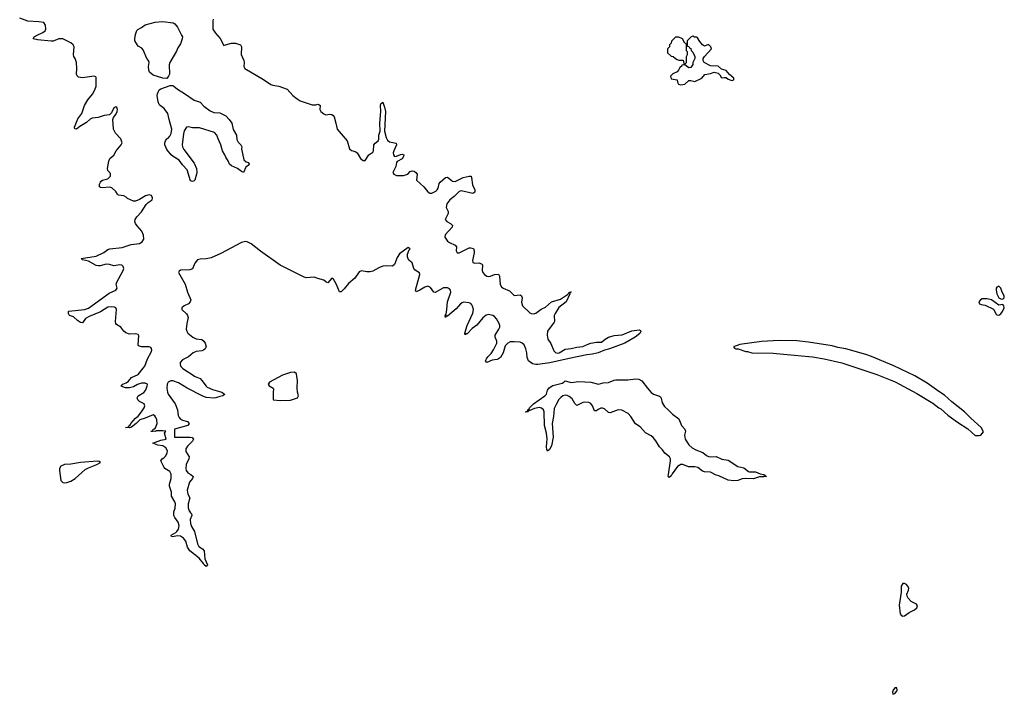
# Model space of a CAD drawing. Header units: inches. Extents: x 2473073 to 2657680, y 705365 to 849016.
# Tile 33 of 151: x 2550630 to 2560666, y 758749 to 765626. Entities that reach past the tile are written whole.
import ezdxf

# ---------------------------------------------------------------- set-up
doc = ezdxf.new("R2010")
doc.units = ezdxf.units.IN
doc.header["$MEASUREMENT"] = 0
for name, color, linetype in [('C5755', 7, 'Continuous'), ('C5756', 7, 'Continuous'), ('C5766', 7, 'Continuous')]:
    doc.layers.add(name, color=color, linetype=linetype)

msp = doc.modelspace()

# ---------------------------------------------------------------- linework, layer by layer
at = {"layer": 'C5755', "color": 5, "elevation": 80}
for points in [[(2559630, 759878), (2559616, 759850), (2559615, 759790), (2559596, 759656), (2559603, 759570), (2559614, 759554), (2559630, 759546), (2559650, 759550), (2559697, 759583), (2559750, 759610), (2559776, 759630), (2559781, 759650), (2559770, 759669), (2559716, 759696), (2559685, 759730), (2559675, 759750), (2559673, 759770), (2559691, 759810), (2559693, 759830), (2559690, 759841), (2559670, 759867), (2559650, 759877)], [(2559550, 758815), (2559532, 758790), (2559526, 758770), (2559530, 758749), (2559550, 758756), (2559570, 758780), (2559575, 758790), (2559570, 758813)]]:
    msp.add_lwpolyline(points, close=True, dxfattribs=at)
at = {"layer": 'C5756', "color": 5}
for points, elevation in [([(2552603, 765630), (2552598, 765610), (2552598, 765530), (2552625, 765490), (2552674, 765434), (2552710, 765362), (2552729, 765371), (2552790, 765386), (2552830, 765386), (2552882, 765370), (2552891, 765351), (2552887, 765270), (2552913, 765210), (2552917, 765190), (2552914, 765150), (2552925, 765130), (2553116, 765016), (2553190, 764964), (2553210, 764958), (2553270, 764950), (2553357, 764917), (2553415, 764855), (2553459, 764819), (2553490, 764799), (2553610, 764758), (2553650, 764758), (2553670, 764765), (2553680, 764760), (2553691, 764751), (2553690, 764710), (2553699, 764690), (2553730, 764665), (2553750, 764656), (2553790, 764663), (2553810, 764661), (2553825, 764650), (2553835, 764635), (2553854, 764570), (2553865, 764510), (2553968, 764390), (2553990, 764310), (2554013, 764293), (2554050, 764282), (2554070, 764270), (2554104, 764210), (2554130, 764190), (2554153, 764190), (2554190, 764250), (2554230, 764275), (2554237, 764290), (2554239, 764350), (2554253, 764367), (2554283, 764390), (2554292, 764408), (2554291, 764450), (2554305, 764490), (2554300, 764570), (2554311, 764690), (2554308, 764752), (2554312, 764768), (2554330, 764787), (2554350, 764736), (2554357, 764690), (2554347, 764490), (2554364, 764424), (2554379, 764399), (2554401, 764381), (2554468, 764368), (2554472, 764350), (2554442, 764290), (2554437, 764270), (2554439, 764250), (2554450, 764233), (2554470, 764234), (2554510, 764253), (2554530, 764255), (2554546, 764250), (2554542, 764230), (2554530, 764208), (2554478, 764182), (2554470, 764170), (2554463, 764130), (2554435, 764070), (2554442, 764050), (2554470, 764038), (2554542, 764038), (2554585, 764050), (2554610, 764077), (2554630, 764085), (2554650, 764081), (2554669, 764070), (2554680, 764050), (2554675, 763990), (2554750, 763922), (2554790, 763871), (2554810, 763859), (2554830, 763857), (2554870, 763878), (2554884, 763890), (2554896, 763910), (2554904, 763956), (2554915, 763970), (2554970, 764016), (2554990, 764020), (2555041, 763981), (2555070, 763975), (2555150, 764016), (2555211, 764031), (2555231, 764031), (2555236, 764016), (2555244, 763944), (2555269, 763890), (2555270, 763869), (2555250, 763853), (2555130, 763880), (2555110, 763875), (2555057, 763823), (2555014, 763790), (2554984, 763750), (2554978, 763710), (2554997, 763670), (2554998, 763650), (2554968, 763590), (2554983, 763570), (2555021, 763550), (2555036, 763536), (2555040, 763530), (2555039, 763510), (2554967, 763433), (2554962, 763410), (2554990, 763369), (2555010, 763354), (2555070, 763328), (2555082, 763310), (2555080, 763270), (2555089, 763249), (2555110, 763251), (2555130, 763258), (2555210, 763299), (2555230, 763301), (2555254, 763294), (2555264, 763270), (2555264, 763250), (2555244, 763170), (2555248, 763150), (2555270, 763145), (2555310, 763147), (2555338, 763138), (2555346, 763126), (2555345, 763070), (2555350, 763050), (2555367, 763027), (2555390, 763012), (2555410, 763009), (2555430, 763012), (2555470, 763029), (2555511, 763031), (2555522, 763010), (2555528, 762928), (2555542, 762902), (2555559, 762890), (2555623, 762863), (2555670, 762814), (2555730, 762820), (2555746, 762810), (2555751, 762790), (2555745, 762745), (2555755, 762710), (2555830, 762636), (2555843, 762630), (2555869, 762629), (2555890, 762634), (2555946, 762674), (2555990, 762697), (2556050, 762750), (2556142, 762778), (2556214, 762826), (2556225, 762835), (2556230, 762850), (2556250, 762851), (2556246, 762846), (2556234, 762846), (2556239, 762839), (2556238, 762830), (2556200, 762750), (2556127, 762693), (2556088, 762632), (2556078, 762610), (2556081, 762550), (2556078, 762542), (2556009, 762450), (2556005, 762410), (2556013, 762370), (2556044, 762324), (2556076, 762250), (2556090, 762233), (2556110, 762227), (2556130, 762229), (2556190, 762268), (2556250, 762273), (2556310, 762288), (2556370, 762296), (2556430, 762323), (2556450, 762327), (2556510, 762338), (2556560, 762340), (2556598, 762370), (2556632, 762390), (2556690, 762408), (2556770, 762414), (2556870, 762453), (2556944, 762464), (2556958, 762458), (2556962, 762450), (2556950, 762428), (2556902, 762390), (2556798, 762330), (2556641, 762270), (2556590, 762257), (2556527, 762230), (2556470, 762216), (2556410, 762208), (2556230, 762173), (2556032, 762128), (2555910, 762110), (2555890, 762110), (2555857, 762117), (2555816, 762150), (2555802, 762182), (2555800, 762230), (2555790, 762270), (2555771, 762311), (2555750, 762330), (2555730, 762337), (2555670, 762343), (2555630, 762342), (2555606, 762330), (2555580, 762300), (2555557, 762230), (2555530, 762184), (2555510, 762168), (2555497, 762163), (2555446, 762154), (2555390, 762133), (2555378, 762150), (2555388, 762170), (2555400, 762190), (2555436, 762224), (2555460, 762260), (2555492, 762328), (2555493, 762350), (2555477, 762390), (2555476, 762410), (2555513, 762470), (2555523, 762490), (2555524, 762510), (2555518, 762530), (2555490, 762577), (2555470, 762600), (2555451, 762611), (2555410, 762619), (2555386, 762614), (2555350, 762587), (2555290, 762511), (2555242, 762478), (2555190, 762424), (2555177, 762423), (2555170, 762415), (2555168, 762430), (2555190, 762510), (2555250, 762635), (2555254, 762670), (2555247, 762707), (2555239, 762719), (2555230, 762732), (2555210, 762739), (2555154, 762746), (2555139, 762741), (2555123, 762730), (2555080, 762680), (2554990, 762603), (2554977, 762603), (2554970, 762590), (2554968, 762608), (2554977, 762623), (2554985, 762670), (2554991, 762750), (2555023, 762850), (2555020, 762870), (2555010, 762883), (2554990, 762893), (2554950, 762894), (2554865, 762845), (2554850, 762848), (2554817, 762897), (2554790, 762909), (2554759, 762901), (2554710, 762868), (2554670, 762853), (2554666, 762870), (2554708, 763028), (2554706, 763046), (2554670, 763065), (2554657, 763077), (2554649, 763090), (2554630, 763149), (2554596, 763176), (2554588, 763188), (2554583, 763210), (2554583, 763237), (2554600, 763280), (2554609, 763290), (2554590, 763304), (2554502, 763238), (2554479, 763201), (2554450, 763129), (2554430, 763113), (2554370, 763117), (2554330, 763112), (2554290, 763097), (2554230, 763064), (2554203, 763057), (2554170, 763055), (2554115, 763065), (2554090, 763057), (2554047, 762990), (2553982, 762938), (2553938, 762882), (2553907, 762853), (2553890, 762852), (2553855, 762935), (2553830, 762982), (2553810, 762992), (2553770, 762943), (2553750, 762953), (2553730, 762971), (2553670, 762987), (2553630, 763003), (2553550, 762994), (2553530, 763002), (2553284, 763124), (2553085, 763265), (2552990, 763342), (2552950, 763362), (2552930, 763365), (2552890, 763354), (2552679, 763241), (2552580, 763200), (2552532, 763188), (2552470, 763185), (2552443, 763177), (2552415, 763145), (2552390, 763085), (2552365, 763075), (2552269, 763071), (2552257, 763063), (2552250, 763050), (2552318, 762930), (2552342, 762850), (2552374, 762770), (2552368, 762750), (2552350, 762730), (2552307, 762710), (2552282, 762690), (2552283, 762683), (2552284, 762670), (2552330, 762628), (2552342, 762610), (2552347, 762590), (2552332, 762530), (2552327, 762470), (2552332, 762450), (2552345, 762430), (2552394, 762390), (2552430, 762374), (2552485, 762365), (2552508, 762350), (2552521, 762330), (2552530, 762290), (2552521, 762270), (2552502, 762258), (2552485, 762250), (2552430, 762242), (2552398, 762230), (2552351, 762190), (2552290, 762160), (2552267, 762130), (2552264, 762110), (2552273, 762090), (2552293, 762070), (2552420, 761990), (2552470, 761967), (2552488, 761948), (2552530, 761890), (2552541, 761881), (2552595, 761855), (2552690, 761830), (2552716, 761810), (2552716, 761804), (2552702, 761790), (2552670, 761785), (2552629, 761771), (2552610, 761769), (2552530, 761776), (2552490, 761791), (2552336, 761870), (2552250, 761924), (2552190, 761944), (2552170, 761944), (2552144, 761930), (2552133, 761910), (2552130, 761870), (2552136, 761830), (2552144, 761810), (2552216, 761710), (2552237, 761650), (2552245, 761590), (2552255, 761570), (2552270, 761554), (2552290, 761543), (2552339, 761530), (2552358, 761510), (2552345, 761490), (2552330, 761484), (2552207, 761450), (2552208, 761370), (2552369, 761371), (2552388, 761368), (2552403, 761350), (2552390, 761330), (2552340, 761280), (2552322, 761250), (2552325, 761225), (2552357, 761170), (2552355, 761150), (2552326, 761090), (2552323, 761050), (2552328, 761030), (2552345, 761005), (2552373, 760990), (2552397, 760970), (2552390, 760950), (2552362, 760910), (2552336, 760830), (2552343, 760790), (2552363, 760750), (2552346, 760690), (2552347, 760650), (2552358, 760618), (2552370, 760599), (2552382, 760590), (2552384, 760570), (2552369, 760530), (2552370, 760490), (2552380, 760460), (2552412, 760410), (2552441, 760281), (2552455, 760255), (2552493, 760230), (2552512, 760210), (2552518, 760130), (2552545, 760070), (2552541, 760059), (2552530, 760053), (2552510, 760068), (2552503, 760083), (2552458, 760138), (2552365, 760210), (2552342, 760250), (2552323, 760310), (2552300, 760340), (2552270, 760361), (2552236, 760364), (2552190, 760353), (2552178, 760358), (2552173, 760370), (2552222, 760398), (2552232, 760408), (2552248, 760432), (2552256, 760470), (2552245, 760505), (2552210, 760550), (2552201, 760570), (2552200, 760610), (2552214, 760646), (2552218, 760690), (2552212, 760712), (2552178, 760770), (2552177, 760810), (2552157, 760870), (2552158, 760890), (2552175, 760950), (2552173, 760993), (2552159, 761019), (2552110, 761050), (2552101, 761061), (2552067, 761130), (2552082, 761150), (2552100, 761160), (2552119, 761181), (2552133, 761210), (2552135, 761230), (2552120, 761260), (2552090, 761282), (2552038, 761290), (2551988, 761310), (2552070, 761341), (2552122, 761350), (2552106, 761410), (2552119, 761430), (2552090, 761436), (2552026, 761434), (2552011, 761429), (2551966, 761430), (2551988, 761432), (2551989, 761450), (2552006, 761454), (2552015, 761465), (2552030, 761510), (2552028, 761548), (2552019, 761570), (2552008, 761588), (2551990, 761597), (2551910, 761563), (2551854, 761546), (2551817, 761510), (2551770, 761473), (2551750, 761464), (2551709, 761469), (2551744, 761476), (2551747, 761490), (2551760, 761500), (2551763, 761510), (2551810, 761563), (2551837, 761583), (2551873, 761627), (2551899, 761670), (2551906, 761690), (2551899, 761710), (2551850, 761733), (2551833, 761750), (2551828, 761770), (2551839, 761790), (2551894, 761826), (2551914, 761846), (2551931, 761890), (2551932, 761910), (2551910, 761920), (2551870, 761920), (2551832, 761908), (2551790, 761883), (2551750, 761872), (2551710, 761873), (2551664, 761890), (2551681, 761910), (2551715, 761925), (2551739, 761941), (2551770, 761980), (2551837, 762010), (2551890, 762072), (2551905, 762095), (2551933, 762170), (2551970, 762237), (2551976, 762256), (2551975, 762275), (2551965, 762285), (2551951, 762291), (2551870, 762290), (2551842, 762302), (2551836, 762310), (2551844, 762404), (2551836, 762416), (2551810, 762425), (2551750, 762421), (2551713, 762433), (2551690, 762450), (2551660, 762490), (2551618, 762518), (2551609, 762530), (2551606, 762550), (2551618, 762670), (2551609, 762689), (2551595, 762695), (2551570, 762700), (2551530, 762695), (2551452, 762648), (2551338, 762602), (2551301, 762579), (2551270, 762536), (2551250, 762539), (2551219, 762559), (2551178, 762598), (2551139, 762610), (2551126, 762630), (2551126, 762650), (2551130, 762654), (2551290, 762673), (2551330, 762684), (2551541, 762839), (2551611, 762870), (2551624, 762890), (2551614, 762930), (2551619, 762950), (2551683, 763070), (2551690, 763090), (2551686, 763110), (2551670, 763122), (2551650, 763126), (2551590, 763116), (2551545, 763130), (2551510, 763134), (2551450, 763117), (2551430, 763116), (2551410, 763121), (2551330, 763163), (2551270, 763177), (2551257, 763190), (2551410, 763215), (2551488, 763252), (2551530, 763284), (2551550, 763290), (2551676, 763304), (2551765, 763335), (2551850, 763346), (2551878, 763362), (2551894, 763390), (2551893, 763430), (2551874, 763470), (2551826, 763526), (2551811, 763550), (2551804, 763570), (2551806, 763590), (2551823, 763617), (2551870, 763669), (2551919, 763741), (2551938, 763762), (2551979, 763790), (2551984, 763810), (2551974, 763834), (2551950, 763841), (2551912, 763830), (2551850, 763793), (2551810, 763775), (2551790, 763775), (2551730, 763802), (2551716, 763816), (2551690, 763829), (2551637, 763837), (2551626, 763846), (2551610, 763874), (2551570, 763912), (2551550, 763920), (2551471, 763911), (2551454, 763914), (2551443, 763923), (2551445, 763950), (2551452, 763970), (2551460, 763980), (2551474, 763990), (2551530, 764005), (2551557, 764030), (2551557, 764057), (2551530, 764090), (2551524, 764110), (2551537, 764183), (2551550, 764211), (2551590, 764246), (2551615, 764290), (2551664, 764350), (2551674, 764370), (2551661, 764410), (2551608, 764470), (2551586, 764510), (2551578, 764610), (2551585, 764630), (2551610, 764659), (2551624, 764690), (2551626, 764710), (2551619, 764730), (2551610, 764737), (2551590, 764726), (2551565, 764675), (2551544, 764656), (2551490, 764650), (2551430, 764630), (2551370, 764623), (2551348, 764612), (2551310, 764577), (2551243, 764537), (2551210, 764510), (2551192, 764512), (2551190, 764530), (2551210, 764582), (2551224, 764616), (2551262, 764670), (2551289, 764752), (2551324, 764810), (2551372, 764868), (2551396, 764910), (2551408, 764950), (2551410, 765038), (2551405, 765045), (2551389, 765049), (2551270, 765032), (2551230, 765041), (2551215, 765055), (2551209, 765070), (2551213, 765130), (2551210, 765190), (2551195, 765230), (2551183, 765250), (2551180, 765270), (2551185, 765350), (2551176, 765370), (2551150, 765390), (2551070, 765430), (2551030, 765430), (2550970, 765407), (2550950, 765406), (2550810, 765420), (2550769, 765430), (2550779, 765450), (2550809, 765470), (2550866, 765494), (2550889, 765511), (2550895, 765530), (2550894, 765570), (2550876, 765596), (2550826, 765606), (2550712, 765612), (2550630, 765641)], 60), ([(2560000, 761836), (2559880, 761920), (2559754, 761994), (2559539, 762099), (2559313, 762193), (2559254, 762214), (2559050, 762269), (2558970, 762283), (2558910, 762300), (2558670, 762340), (2558550, 762353), (2558370, 762356), (2558190, 762345), (2557970, 762314), (2557905, 762290), (2557916, 762276), (2557930, 762271), (2557954, 762270), (2558030, 762245), (2558050, 762245), (2558094, 762230), (2558310, 762225), (2558417, 762217), (2558710, 762188), (2558830, 762168), (2559010, 762128), (2559368, 762010), (2559553, 761933), (2559775, 761815), (2559936, 761716), (2560000, 761670)], 80)]:
    msp.add_lwpolyline(points, dxfattribs=dict(at, elevation=elevation))
for points, elevation in [([(2552130, 765028), (2552088, 765030), (2551990, 765059), (2551954, 765090), (2551946, 765110), (2551944, 765150), (2551949, 765190), (2551944, 765210), (2551925, 765230), (2551890, 765318), (2551875, 765335), (2551838, 765358), (2551805, 765410), (2551803, 765430), (2551810, 765474), (2551823, 765517), (2551833, 765527), (2551870, 765545), (2551910, 765575), (2552010, 765602), (2552090, 765609), (2552193, 765593), (2552210, 765583), (2552239, 765550), (2552280, 765470), (2552288, 765450), (2552286, 765430), (2552270, 765381), (2552241, 765339), (2552230, 765306), (2552161, 765190), (2552155, 765165), (2552156, 765070), (2552148, 765050)], 40), ([(2557350, 765448), (2557313, 765447), (2557273, 765407), (2557272, 765388), (2557254, 765370), (2557254, 765350), (2557234, 765330), (2557234, 765290), (2557270, 765254), (2557292, 765252), (2557314, 765230), (2557330, 765222), (2557350, 765214), (2557393, 765213), (2557398, 765178), (2557410, 765174), (2557426, 765190), (2557426, 765250), (2557438, 765270), (2557438, 765298), (2557428, 765310), (2557427, 765367), (2557422, 765382), (2557410, 765386), (2557386, 765430)], 80), ([(2557490, 765458), (2557474, 765450), (2557434, 765410), (2557434, 765370), (2557438, 765358), (2557450, 765354), (2557458, 765338), (2557470, 765334), (2557473, 765313), (2557490, 765294), (2557511, 765251), (2557511, 765230), (2557491, 765189), (2557490, 765168), (2557470, 765138), (2557450, 765135), (2557410, 765166), (2557378, 765162), (2557374, 765150), (2557360, 765140), (2557346, 765110), (2557330, 765094), (2557286, 765074), (2557264, 765050), (2557270, 765025), (2557333, 765013), (2557335, 764990), (2557345, 764970), (2557370, 764962), (2557410, 764968), (2557450, 765006), (2557470, 765007), (2557510, 764997), (2557582, 765030), (2557614, 765066), (2557670, 765076), (2557710, 765092), (2557750, 765082), (2557765, 765065), (2557780, 765040), (2557790, 765032), (2557810, 765038), (2557830, 765036), (2557850, 765021), (2557890, 765006), (2557908, 765012), (2557909, 765030), (2557866, 765066), (2557830, 765109), (2557782, 765122), (2557750, 765154), (2557670, 765155), (2557608, 765190), (2557598, 765210), (2557598, 765230), (2557609, 765251), (2557682, 765330), (2557675, 765350), (2557650, 765374), (2557610, 765358), (2557590, 765369), (2557563, 765403), (2557540, 765440), (2557530, 765448), (2557508, 765448)], 80), ([(2552910, 764068), (2552890, 764078), (2552849, 764109), (2552790, 764137), (2552770, 764155), (2552760, 764180), (2552730, 764225), (2552722, 764250), (2552696, 764290), (2552680, 764350), (2552652, 764410), (2552640, 764450), (2552617, 764477), (2552463, 764523), (2552390, 764524), (2552350, 764533), (2552330, 764530), (2552306, 764494), (2552298, 764462), (2552286, 764350), (2552288, 764330), (2552302, 764302), (2552410, 764164), (2552432, 764110), (2552436, 764070), (2552433, 764050), (2552416, 763990), (2552410, 763982), (2552390, 763975), (2552370, 763982), (2552336, 764096), (2552290, 764147), (2552255, 764195), (2552193, 764230), (2552173, 764250), (2552130, 764302), (2552110, 764349), (2552110, 764370), (2552117, 764390), (2552130, 764410), (2552143, 764417), (2552161, 764439), (2552175, 764465), (2552181, 764510), (2552153, 764610), (2552141, 764670), (2552102, 764722), (2552061, 764750), (2552050, 764763), (2552041, 764790), (2552032, 764852), (2552035, 764870), (2552050, 764910), (2552070, 764923), (2552165, 764955), (2552190, 764956), (2552202, 764950), (2552237, 764917), (2552310, 764875), (2552410, 764807), (2552470, 764784), (2552506, 764746), (2552570, 764696), (2552610, 764681), (2552670, 764676), (2552730, 764645), (2552765, 764610), (2552794, 764570), (2552807, 764507), (2552839, 764450), (2552844, 764404), (2552857, 764377), (2552884, 764350), (2552893, 764330), (2552890, 764310), (2552916, 764196), (2552937, 764177), (2552962, 764170), (2552970, 764154), (2552971, 764149), (2552936, 764124)], 40), ([(2553430, 762032), (2553390, 762028), (2553310, 762002), (2553175, 761930), (2553167, 761913), (2553162, 761910), (2553172, 761892), (2553214, 761870), (2553218, 761858), (2553212, 761830), (2553214, 761750), (2553284, 761744), (2553390, 761748), (2553461, 761770), (2553472, 761790), (2553461, 761830), (2553457, 761870), (2553461, 761950), (2553456, 761990), (2553450, 762015)], 80), ([(2557670, 761168), (2557730, 761172), (2557786, 761146), (2557850, 761135), (2557950, 761070), (2558010, 761059), (2558060, 761020), (2558070, 761016), (2558130, 761017), (2558178, 760998), (2558214, 760990), (2558242, 760970), (2558215, 760965), (2558170, 760965), (2558110, 760945), (2558030, 760950), (2557994, 760946), (2557950, 760928), (2557910, 760925), (2557850, 760933), (2557755, 760975), (2557730, 760982), (2557670, 761013), (2557610, 761016), (2557590, 761022), (2557541, 761061), (2557510, 761067), (2557448, 761068), (2557390, 761092), (2557369, 761091), (2557334, 761070), (2557282, 760998), (2557270, 760975), (2557250, 760959), (2557241, 760970), (2557243, 760990), (2557265, 761130), (2557264, 761150), (2557254, 761170), (2557207, 761207), (2557182, 761242), (2557150, 761273), (2557113, 761333), (2557087, 761367), (2557065, 761385), (2557010, 761414), (2556954, 761474), (2556906, 761506), (2556860, 761580), (2556832, 761612), (2556767, 761647), (2556730, 761649), (2556650, 761618), (2556630, 761620), (2556590, 761658), (2556570, 761665), (2556555, 761665), (2556527, 761653), (2556510, 761640), (2556490, 761637), (2556470, 761690), (2556450, 761715), (2556430, 761724), (2556390, 761727), (2556370, 761723), (2556310, 761693), (2556290, 761713), (2556260, 761760), (2556230, 761786), (2556210, 761795), (2556190, 761799), (2556167, 761793), (2556145, 761775), (2556127, 761753), (2556097, 761703), (2556079, 761661), (2556070, 761581), (2556056, 761510), (2556067, 761370), (2556050, 761283), (2556030, 761246), (2556010, 761229), (2556004, 761244), (2556000, 761270), (2556007, 761353), (2556000, 761410), (2555979, 761490), (2555976, 761630), (2555970, 761650), (2555950, 761667), (2555929, 761671), (2555879, 761661), (2555830, 761642), (2555818, 761642), (2555813, 761630), (2555807, 761627), (2555790, 761625), (2555786, 761630), (2555805, 761635), (2555810, 761650), (2555822, 761658), (2555827, 761670), (2555866, 761710), (2555984, 761790), (2555998, 761810), (2556011, 761850), (2556026, 761874), (2556064, 761896), (2556159, 761921), (2556177, 761930), (2556190, 761943), (2556250, 761929), (2556330, 761936), (2556450, 761932), (2556530, 761911), (2556577, 761923), (2556632, 761928), (2556690, 761950), (2556707, 761953), (2556830, 761953), (2556910, 761966), (2556942, 761962), (2556970, 761944), (2557028, 761868), (2557067, 761827), (2557090, 761810), (2557150, 761788), (2557160, 761780), (2557168, 761768), (2557179, 761719), (2557203, 761683), (2557240, 761650), (2557283, 761603), (2557350, 761556), (2557376, 761490), (2557410, 761450), (2557416, 761430), (2557405, 761390), (2557412, 761350), (2557452, 761292), (2557483, 761263), (2557521, 761241), (2557593, 761213), (2557630, 761183), (2557650, 761172)], 60), ([(2551424, 761124), (2551250, 761111), (2551150, 761095), (2551087, 761090), (2551050, 761076), (2551036, 761050), (2551035, 761030), (2551049, 760930), (2551070, 760907), (2551090, 760905), (2551110, 760909), (2551150, 760923), (2551194, 760950), (2551298, 761042), (2551330, 761059), (2551415, 761090), (2551452, 761112), (2551441, 761121)], 80)]:
    msp.add_lwpolyline(points, close=True, dxfattribs=dict(at, elevation=elevation))
at = {"layer": 'C5766', "color": 5, "elevation": 80}
for points in [[(2560610, 762909), (2560590, 762899), (2560583, 762890), (2560582, 762870), (2560591, 762830), (2560610, 762791), (2560630, 762779), (2560650, 762776), (2560664, 762790), (2560666, 762810), (2560644, 762850), (2560629, 762890)], [(2560490, 762781), (2560441, 762779), (2560422, 762770), (2560405, 762750), (2560412, 762730), (2560430, 762721), (2560470, 762717), (2560555, 762675), (2560583, 762623), (2560590, 762616), (2560610, 762615), (2560630, 762627), (2560649, 762650), (2560664, 762690), (2560662, 762710), (2560650, 762722), (2560610, 762717), (2560535, 762770)]]:
    msp.add_lwpolyline(points, close=True, dxfattribs=at)
msp.add_lwpolyline([(2560000, 761670), (2560018, 761658), (2560090, 761596), (2560190, 761522), (2560295, 761455), (2560368, 761388), (2560410, 761386), (2560426, 761390), (2560455, 761425), (2560430, 761469), (2560324, 761564), (2560260, 761630), (2560130, 761731), (2560057, 761797), (2560000, 761836)], dxfattribs=at)

doc.saveas('drawing.dxf')
